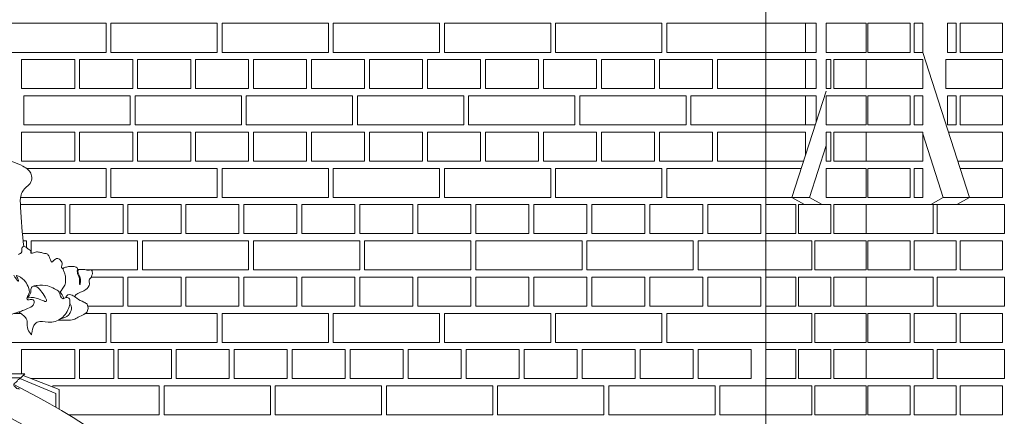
# Model space of a CAD drawing. Header units: millimetres. Extents: x -37887 to 94344, y -69777 to 116976.
# Tile 178 of 205: x 18242 to 20279, y 112657 to 113478. Entities that reach past the tile are written whole.
import ezdxf

# ---------------------------------------------------------------- set-up
doc = ezdxf.new("R2010")
doc.units = ezdxf.units.MM
doc.layers.add('02_odbudowa', color=7, linetype='Continuous', lineweight=30)
doc.layers.add('inwentarka dominiki', color=1, linetype='Continuous', lineweight=13)

# ---------------------------------------------------------------- blocks, each defined once
blk = doc.blocks.new('A$C548F19F9')
at = {"layer": 'inwentarka dominiki'}
for p, q in [((20858.1, 6616.6), (20858.1, 1606.6)), ((19493.1, 6316.6), (19273.1, 6316.6)), ((19493.1, 6256.6), (19493.1, 6316.6)), ((19503.1, 6316.6), (19503.1, 6256.6)), ((19723.1, 6316.6), (19503.1, 6316.6)), ((19723.1, 6256.6), (19723.1, 6316.6)), ((19733.1, 6316.6), (19733.1, 6256.6)), ((19953.1, 6316.6), (19733.1, 6316.6)), ((19953.1, 6256.6), (19953.1, 6316.6)), ((19963.1, 6316.6), (19963.1, 6256.6)), ((20183.1, 6316.6), (19963.1, 6316.6)), ((20183.1, 6256.6), (20183.1, 6316.6)), ((20193.1, 6316.6), (20193.1, 6256.6)), ((20413.1, 6316.6), (20193.1, 6316.6)), ((20413.1, 6256.6), (20413.1, 6316.6)), ((20423.1, 6316.6), (20423.1, 6256.6)), ((20643.1, 6316.6), (20423.1, 6316.6)), ((20643.1, 6256.6), (20643.1, 6316.6)), ((20653.1, 6316.6), (20653.1, 6256.6)), ((20858.1, 6316.6), (20653.1, 6316.6)), ((20940.4, 6316.6), (20858.1, 6316.6)), ((20858.1, 6316.6), (20858.1, 6256.6)), ((20858.1, 6256.6), (20858.1, 6316.6)), ((20940.4, 6256.6), (20940.4, 6316.6)), ((20940.4, 6316.6), (20962.3, 6316.6)), ((20940.4, 6256.6), (20940.4, 6316.6)), ((20962.3, 6316.6), (20962.3, 6256.6)), ((21065.6, 6316.6), (20983.2, 6316.6)), ((20983.2, 6316.6), (20983.2, 6256.6)), ((21065.6, 6256.6), (21065.6, 6316.6)), ((21069.6, 6256.6), (21069.6, 6316.6)), ((21069.6, 6316.6), (21157, 6316.6)), ((21157, 6316.6), (21157, 6256.6)), ((21165, 6256.6), (21165, 6316.6)), ((21165, 6316.6), (21182.8, 6316.6)), ((21182.8, 6316.6), (21182.8, 6256.6)), ((21252.4, 6316.6), (21234.5, 6316.6)), ((21234.5, 6316.6), (21234.5, 6256.6)), ((21252.4, 6256.6), (21252.4, 6316.6)), ((21347.8, 6316.6), (21260.3, 6316.6)), ((21260.3, 6316.6), (21260.3, 6256.6)), ((21347.8, 6256.6), (21347.8, 6316.6)), ((19273.1, 6256.6), (19493.1, 6256.6)), ((19503.1, 6256.6), (19723.1, 6256.6)), ((19733.1, 6256.6), (19953.1, 6256.6)), ((19963.1, 6256.6), (20183.1, 6256.6)), ((20193.1, 6256.6), (20413.1, 6256.6)), ((20423.1, 6256.6), (20643.1, 6256.6)), ((20653.1, 6256.6), (20858.1, 6256.6)), ((20858.1, 6256.6), (20940.4, 6256.6)), ((20962.3, 6256.6), (20940.4, 6256.6)), ((20983.2, 6256.6), (21065.6, 6256.6)), ((21157, 6256.6), (21069.6, 6256.6)), ((21182.8, 6256.6), (21165, 6256.6)), ((21182.8, 6256.6), (21279.6, 5956.6)), ((21234.5, 6256.6), (21252.4, 6256.6)), ((21260.3, 6256.6), (21347.8, 6256.6)), ((19318.1, 6241.6), (19318.1, 6181.6)), ((19428.1, 6241.6), (19318.1, 6241.6)), ((19428.1, 6181.6), (19428.1, 6241.6)), ((19438.1, 6241.6), (19438.1, 6181.6)), ((19548.1, 6241.6), (19438.1, 6241.6)), ((19548.1, 6181.6), (19548.1, 6241.6)), ((19558.1, 6241.6), (19558.1, 6181.6)), ((19668.1, 6241.6), (19558.1, 6241.6)), ((19668.1, 6181.6), (19668.1, 6241.6)), ((19678.1, 6241.6), (19678.1, 6181.6)), ((19788.1, 6241.6), (19678.1, 6241.6)), ((19788.1, 6181.6), (19788.1, 6241.6)), ((19798.1, 6241.6), (19798.1, 6181.6)), ((19908.1, 6241.6), (19798.1, 6241.6)), ((19908.1, 6181.6), (19908.1, 6241.6)), ((19918.1, 6241.6), (19918.1, 6181.6)), ((20028.1, 6241.6), (19918.1, 6241.6)), ((20028.1, 6181.6), (20028.1, 6241.6)), ((20038.1, 6241.6), (20038.1, 6181.6)), ((20148.1, 6241.6), (20038.1, 6241.6)), ((20148.1, 6181.6), (20148.1, 6241.6)), ((20158.1, 6241.6), (20158.1, 6181.6)), ((20268.1, 6241.6), (20158.1, 6241.6)), ((20268.1, 6181.6), (20268.1, 6241.6)), ((20278.1, 6241.6), (20278.1, 6181.6)), ((20388.1, 6241.6), (20278.1, 6241.6)), ((20388.1, 6181.6), (20388.1, 6241.6)), ((20398.1, 6241.6), (20398.1, 6181.6)), ((20508.1, 6241.6), (20398.1, 6241.6)), ((20508.1, 6181.6), (20508.1, 6241.6)), ((20518.1, 6241.6), (20518.1, 6181.6)), ((20628.1, 6241.6), (20518.1, 6241.6)), ((20628.1, 6181.6), (20628.1, 6241.6)), ((20638.1, 6241.6), (20638.1, 6181.6)), ((20748.1, 6241.6), (20638.1, 6241.6)), ((20748.1, 6181.6), (20748.1, 6241.6)), ((20758.1, 6241.6), (20758.1, 6181.6)), ((20858.1, 6241.6), (20758.1, 6241.6)), ((20940.4, 6241.6), (20858.1, 6241.6)), ((20858.1, 6241.6), (20858.1, 6181.6)), ((20858.1, 6181.6), (20858.1, 6241.6)), ((20940.4, 6181.6), (20940.4, 6241.6)), ((20940.4, 6241.6), (20962.3, 6241.6)), ((20940.4, 6181.6), (20940.4, 6241.6)), ((20962.3, 6241.6), (20962.3, 6181.6)), ((20992.8, 6241.6), (20983.2, 6241.6)), ((20983.2, 6241.6), (20983.2, 6181.6)), ((20992.8, 6181.6), (20992.8, 6241.6)), ((21065.6, 6241.6), (20998.8, 6241.6)), ((20998.8, 6241.6), (20998.8, 6181.6)), ((21065.6, 6181.6), (21065.6, 6241.6)), ((21065.6, 6181.6), (21065.6, 6241.6)), ((21065.6, 6241.6), (21182.8, 6241.6)), ((21182.8, 6241.6), (21182.8, 6181.6)), ((21230.5, 6181.6), (21230.5, 6241.6)), ((21230.5, 6241.6), (21347.8, 6241.6)), ((21347.8, 6241.6), (21347.8, 6181.6)), ((19318.1, 6181.6), (19428.1, 6181.6)), ((19438.1, 6181.6), (19548.1, 6181.6)), ((19558.1, 6181.6), (19668.1, 6181.6)), ((19678.1, 6181.6), (19788.1, 6181.6)), ((19798.1, 6181.6), (19908.1, 6181.6)), ((19918.1, 6181.6), (20028.1, 6181.6)), ((20038.1, 6181.6), (20148.1, 6181.6)), ((20158.1, 6181.6), (20268.1, 6181.6)), ((20278.1, 6181.6), (20388.1, 6181.6)), ((20398.1, 6181.6), (20508.1, 6181.6)), ((20518.1, 6181.6), (20628.1, 6181.6)), ((20638.1, 6181.6), (20748.1, 6181.6)), ((20758.1, 6181.6), (20858.1, 6181.6)), ((20858.1, 6181.6), (20940.4, 6181.6)), ((20983.2, 6176.1), (20912.4, 5956.6)), ((20962.3, 6181.6), (20940.4, 6181.6)), ((20983.2, 6181.6), (20992.8, 6181.6)), ((20998.8, 6181.6), (21065.6, 6181.6)), ((21182.8, 6181.6), (21065.6, 6181.6)), ((21347.8, 6181.6), (21230.5, 6181.6)), ((19323.1, 6106.6), (19323.1, 6166.6)), ((19323.1, 6166.6), (19543.1, 6166.6)), ((19543.1, 6166.6), (19543.1, 6106.6)), ((19553.1, 6106.6), (19553.1, 6166.6)), ((19553.1, 6166.6), (19773.1, 6166.6)), ((19773.1, 6166.6), (19773.1, 6106.6)), ((19783.1, 6106.6), (19783.1, 6166.6)), ((19783.1, 6166.6), (20003.1, 6166.6)), ((20003.1, 6166.6), (20003.1, 6106.6)), ((20013.1, 6106.6), (20013.1, 6166.6)), ((20013.1, 6166.6), (20233.1, 6166.6)), ((20233.1, 6166.6), (20233.1, 6106.6)), ((20243.1, 6106.6), (20243.1, 6166.6)), ((20243.1, 6166.6), (20463.1, 6166.6)), ((20463.1, 6166.6), (20463.1, 6106.6)), ((20473.1, 6106.6), (20473.1, 6166.6)), ((20473.1, 6166.6), (20693.1, 6166.6)), ((20693.1, 6166.6), (20693.1, 6106.6)), ((20703.1, 6106.6), (20703.1, 6166.6)), ((20703.1, 6166.6), (20858.1, 6166.6)), ((20940.4, 6166.6), (20858.1, 6166.6)), ((20858.1, 6166.6), (20858.1, 6106.6)), ((20858.1, 6166.6), (20858.1, 6106.6)), ((20940.4, 6106.6), (20940.4, 6166.6)), ((20940.4, 6166.6), (20962.3, 6166.6)), ((20940.4, 6106.6), (20940.4, 6166.6)), ((20962.3, 6166.6), (20962.3, 6111.3)), ((21065.6, 6166.6), (20983.2, 6166.6)), ((20983.2, 6166.6), (20983.2, 6106.6)), ((21065.6, 6106.6), (21065.6, 6166.6)), ((21069.6, 6106.6), (21069.6, 6166.6)), ((21069.6, 6166.6), (21157, 6166.6)), ((21157, 6166.6), (21157, 6106.6)), ((21165, 6106.6), (21165, 6166.6)), ((21165, 6166.6), (21182.8, 6166.6)), ((21182.8, 6166.6), (21182.8, 6106.6)), ((21252.4, 6166.6), (21234.5, 6166.6)), ((21234.5, 6166.6), (21234.5, 6106.6)), ((21252.4, 6106.6), (21252.4, 6166.6)), ((21347.8, 6166.6), (21260.3, 6166.6)), ((21260.3, 6166.6), (21260.3, 6106.6)), ((21347.8, 6106.6), (21347.8, 6166.6)), ((19543.1, 6106.6), (19323.1, 6106.6)), ((19773.1, 6106.6), (19553.1, 6106.6)), ((20003.1, 6106.6), (19783.1, 6106.6)), ((20233.1, 6106.6), (20013.1, 6106.6)), ((20463.1, 6106.6), (20243.1, 6106.6)), ((20693.1, 6106.6), (20473.1, 6106.6)), ((20858.1, 6106.6), (20703.1, 6106.6)), ((20858.1, 6106.6), (20940.4, 6106.6)), ((20960.8, 6106.6), (20940.4, 6106.6)), ((20983.2, 6106.6), (21065.6, 6106.6)), ((21157, 6106.6), (21069.6, 6106.6)), ((21182.8, 6106.6), (21165, 6106.6)), ((21234.5, 6106.6), (21252.4, 6106.6)), ((21260.3, 6106.6), (21347.8, 6106.6)), ((19318.1, 6091.6), (19318.1, 6031.6)), ((19428.1, 6091.6), (19318.1, 6091.6)), ((19428.1, 6031.6), (19428.1, 6091.6)), ((19438.1, 6091.6), (19438.1, 6031.6)), ((19548.1, 6091.6), (19438.1, 6091.6)), ((19548.1, 6031.6), (19548.1, 6091.6)), ((19558.1, 6091.6), (19558.1, 6031.6)), ((19668.1, 6091.6), (19558.1, 6091.6)), ((19668.1, 6031.6), (19668.1, 6091.6)), ((19678.1, 6091.6), (19678.1, 6031.6)), ((19788.1, 6091.6), (19678.1, 6091.6)), ((19788.1, 6031.6), (19788.1, 6091.6)), ((19798.1, 6091.6), (19798.1, 6031.6)), ((19908.1, 6091.6), (19798.1, 6091.6)), ((19908.1, 6031.6), (19908.1, 6091.6)), ((19918.1, 6091.6), (19918.1, 6031.6)), ((20028.1, 6091.6), (19918.1, 6091.6)), ((20028.1, 6031.6), (20028.1, 6091.6)), ((20038.1, 6091.6), (20038.1, 6031.6)), ((20148.1, 6091.6), (20038.1, 6091.6)), ((20148.1, 6031.6), (20148.1, 6091.6)), ((20158.1, 6091.6), (20158.1, 6031.6)), ((20268.1, 6091.6), (20158.1, 6091.6)), ((20268.1, 6031.6), (20268.1, 6091.6)), ((20278.1, 6091.6), (20278.1, 6031.6)), ((20388.1, 6091.6), (20278.1, 6091.6)), ((20388.1, 6031.6), (20388.1, 6091.6)), ((20398.1, 6091.6), (20398.1, 6031.6)), ((20508.1, 6091.6), (20398.1, 6091.6)), ((20508.1, 6031.6), (20508.1, 6091.6)), ((20518.1, 6091.6), (20518.1, 6031.6)), ((20628.1, 6091.6), (20518.1, 6091.6)), ((20628.1, 6031.6), (20628.1, 6091.6)), ((20638.1, 6091.6), (20638.1, 6031.6)), ((20748.1, 6091.6), (20638.1, 6091.6)), ((20748.1, 6031.6), (20748.1, 6091.6)), ((20758.1, 6091.6), (20758.1, 6031.6)), ((20858.1, 6091.6), (20758.1, 6091.6)), ((20940.4, 6091.6), (20858.1, 6091.6)), ((20858.1, 6091.6), (20858.1, 6031.6)), ((20858.1, 6031.6), (20858.1, 6091.6)), ((20940.4, 6043.5), (20940.4, 6091.6)), ((20992.8, 6091.6), (20983.2, 6091.6)), ((20983.2, 6091.6), (20983.2, 6031.6)), ((20992.8, 6031.6), (20992.8, 6091.6)), ((21065.6, 6091.6), (20998.8, 6091.6)), ((20998.8, 6091.6), (20998.8, 6031.6)), ((21065.6, 6031.6), (21065.6, 6091.6)), ((21065.6, 6031.6), (21065.6, 6091.6)), ((21065.6, 6091.6), (21182.8, 6091.6)), ((21182.8, 6091.6), (21182.8, 6031.6)), ((21182.8, 6087.9), (21225.2, 5956.6)), ((21236, 6091.6), (21347.8, 6091.6)), ((21347.8, 6091.6), (21347.8, 6031.6)), ((20983.2, 6063.7), (20948.7, 5956.6)), ((19318.1, 6031.6), (19428.1, 6031.6)), ((19438.1, 6031.6), (19548.1, 6031.6)), ((19558.1, 6031.6), (19668.1, 6031.6)), ((19678.1, 6031.6), (19788.1, 6031.6)), ((19798.1, 6031.6), (19908.1, 6031.6)), ((19918.1, 6031.6), (20028.1, 6031.6)), ((20038.1, 6031.6), (20148.1, 6031.6)), ((20158.1, 6031.6), (20268.1, 6031.6)), ((20278.1, 6031.6), (20388.1, 6031.6)), ((20398.1, 6031.6), (20508.1, 6031.6)), ((20518.1, 6031.6), (20628.1, 6031.6)), ((20638.1, 6031.6), (20748.1, 6031.6)), ((20758.1, 6031.6), (20858.1, 6031.6)), ((20858.1, 6031.6), (20936.6, 6031.6)), ((20983.2, 6031.6), (20992.8, 6031.6)), ((20998.8, 6031.6), (21065.6, 6031.6)), ((21182.8, 6031.6), (21065.6, 6031.6)), ((21347.8, 6031.6), (21255.4, 6031.6)), ((19328.3, 6016.6), (19493.1, 6016.6)), ((19493.1, 6016.6), (19493.1, 5956.6)), ((19503.1, 6016.6), (19503.1, 5956.6)), ((19723.1, 6016.6), (19503.1, 6016.6)), ((19723.1, 5956.6), (19723.1, 6016.6)), ((19733.1, 6016.6), (19733.1, 5956.6)), ((19953.1, 6016.6), (19733.1, 6016.6)), ((19953.1, 5956.6), (19953.1, 6016.6)), ((19963.1, 6016.6), (19963.1, 5956.6)), ((20183.1, 6016.6), (19963.1, 6016.6)), ((20183.1, 5956.6), (20183.1, 6016.6)), ((20193.1, 6016.6), (20193.1, 5956.6)), ((20413.1, 6016.6), (20193.1, 6016.6)), ((20413.1, 5956.6), (20413.1, 6016.6)), ((20423.1, 6016.6), (20423.1, 5956.6)), ((20643.1, 6016.6), (20423.1, 6016.6)), ((20643.1, 5956.6), (20643.1, 6016.6)), ((20653.1, 6016.6), (20653.1, 5956.6)), ((20858.1, 6016.6), (20653.1, 6016.6)), ((20931.8, 6016.6), (20858.1, 6016.6)), ((20858.1, 6016.6), (20858.1, 5956.6)), ((20858.1, 5956.6), (20858.1, 6016.6)), ((21065.6, 6016.6), (20983.2, 6016.6)), ((20983.2, 6016.6), (20983.2, 5956.6)), ((21065.6, 5956.6), (21065.6, 6016.6)), ((21069.6, 5956.6), (21069.6, 6016.6)), ((21069.6, 6016.6), (21157, 6016.6)), ((21157, 6016.6), (21157, 5956.6)), ((21165, 5956.6), (21165, 6016.6)), ((21165, 6016.6), (21182.8, 6016.6)), ((21182.8, 6016.6), (21182.8, 5956.6)), ((21260.3, 6016.3), (21260.3, 6016.6)), ((21260.3, 6016.6), (21347.8, 6016.6)), ((21347.8, 6016.6), (21347.8, 5956.6)), ((19493.1, 5956.6), (19316, 5956.6)), ((19503.1, 5956.6), (19723.1, 5956.6)), ((19733.1, 5956.6), (19953.1, 5956.6)), ((19963.1, 5956.6), (20183.1, 5956.6)), ((20193.1, 5956.6), (20413.1, 5956.6)), ((20423.1, 5956.6), (20643.1, 5956.6)), ((20653.1, 5956.6), (20858.1, 5956.6)), ((20858.1, 5956.6), (20940.4, 5956.6)), ((20912.4, 5956.6), (20948.7, 5956.6)), ((20912.4, 5956.6), (20938.2, 5941.6)), ((20948.7, 5956.6), (20974.5, 5941.6)), ((20983.2, 5956.6), (21065.6, 5956.6)), ((21157, 5956.6), (21069.6, 5956.6)), ((21182.8, 5956.6), (21165, 5956.6)), ((21225.2, 5956.6), (21199.4, 5941.6)), ((21279.6, 5956.6), (21225.2, 5956.6)), ((21279.6, 5956.6), (21253.8, 5941.6)), ((21347.8, 5956.6), (21260.3, 5956.6)), ((19315.8, 5941.6), (19408.1, 5941.6)), ((19408.1, 5941.6), (19408.1, 5881.6)), ((19418.1, 5941.6), (19418.1, 5881.6)), ((19528.1, 5941.6), (19418.1, 5941.6)), ((19528.1, 5881.6), (19528.1, 5941.6)), ((19538.1, 5941.6), (19538.1, 5881.6)), ((19648.1, 5941.6), (19538.1, 5941.6)), ((19648.1, 5881.6), (19648.1, 5941.6)), ((19658.1, 5941.6), (19658.1, 5881.6)), ((19768.1, 5941.6), (19658.1, 5941.6)), ((19768.1, 5881.6), (19768.1, 5941.6)), ((19778.1, 5941.6), (19778.1, 5881.6)), ((19888.1, 5941.6), (19778.1, 5941.6)), ((19888.1, 5881.6), (19888.1, 5941.6)), ((19898.1, 5941.6), (19898.1, 5881.6)), ((20008.1, 5941.6), (19898.1, 5941.6)), ((20008.1, 5881.6), (20008.1, 5941.6)), ((20018.1, 5941.6), (20018.1, 5881.6)), ((20128.1, 5941.6), (20018.1, 5941.6)), ((20128.1, 5881.6), (20128.1, 5941.6)), ((20138.1, 5941.6), (20138.1, 5881.6)), ((20248.1, 5941.6), (20138.1, 5941.6)), ((20248.1, 5881.6), (20248.1, 5941.6)), ((20258.1, 5941.6), (20258.1, 5881.6)), ((20368.1, 5941.6), (20258.1, 5941.6)), ((20368.1, 5881.6), (20368.1, 5941.6)), ((20378.1, 5941.6), (20378.1, 5881.6)), ((20488.1, 5941.6), (20378.1, 5941.6)), ((20488.1, 5881.6), (20488.1, 5941.6)), ((20498.1, 5941.6), (20498.1, 5881.6)), ((20608.1, 5941.6), (20498.1, 5941.6)), ((20608.1, 5881.6), (20608.1, 5941.6)), ((20618.1, 5941.6), (20618.1, 5881.6)), ((20728.1, 5941.6), (20618.1, 5941.6)), ((20728.1, 5881.6), (20728.1, 5941.6)), ((20738.1, 5941.6), (20738.1, 5881.6)), ((20848.1, 5941.6), (20738.1, 5941.6)), ((20848.1, 5881.6), (20848.1, 5941.6)), ((20920, 5941.6), (20858.1, 5941.6)), ((20858.1, 5941.6), (20858.1, 5881.6)), ((20920, 5881.6), (20920, 5941.6)), ((20992.8, 5941.6), (20926, 5941.6)), ((20926, 5941.6), (20926, 5881.6)), ((20992.8, 5881.6), (20992.8, 5941.6)), ((21065.6, 5941.6), (20998.8, 5941.6)), ((20998.8, 5941.6), (20998.8, 5881.6)), ((21065.6, 5881.6), (21065.6, 5941.6)), ((21065.6, 5941.6), (21204.7, 5941.6)), ((21065.6, 5881.6), (21065.6, 5941.6)), ((21253.8, 5941.6), (21199.4, 5941.6)), ((21204.7, 5941.6), (21204.7, 5881.6)), ((21212.6, 5881.6), (21212.6, 5941.6)), ((21212.6, 5941.6), (21351.8, 5941.6)), ((21351.8, 5941.6), (21351.8, 5881.6)), ((19408.1, 5881.6), (19319.9, 5881.6)), ((19418.1, 5881.6), (19528.1, 5881.6)), ((19538.1, 5881.6), (19648.1, 5881.6)), ((19658.1, 5881.6), (19768.1, 5881.6)), ((19778.1, 5881.6), (19888.1, 5881.6)), ((19898.1, 5881.6), (20008.1, 5881.6)), ((20018.1, 5881.6), (20128.1, 5881.6)), ((20138.1, 5881.6), (20248.1, 5881.6)), ((20258.1, 5881.6), (20368.1, 5881.6)), ((20378.1, 5881.6), (20488.1, 5881.6)), ((20498.1, 5881.6), (20608.1, 5881.6)), ((20618.1, 5881.6), (20728.1, 5881.6)), ((20738.1, 5881.6), (20848.1, 5881.6)), ((20858.1, 5881.6), (20920, 5881.6)), ((20926, 5881.6), (20992.8, 5881.6)), ((20998.8, 5881.6), (21065.6, 5881.6)), ((21204.7, 5881.6), (21065.6, 5881.6)), ((21351.8, 5881.6), (21212.6, 5881.6)), ((19321.3, 5866.6), (19328.1, 5866.6)), ((19328.1, 5866.6), (19328.1, 5853.2)), ((19338.1, 5841), (19338.1, 5866.6)), ((19338.1, 5866.6), (19558.1, 5866.6)), ((19558.1, 5866.6), (19558.1, 5806.6)), ((19568.1, 5866.6), (19568.1, 5806.6)), ((19788.1, 5866.6), (19568.1, 5866.6)), ((19788.1, 5806.6), (19788.1, 5866.6)), ((19798.1, 5866.6), (19798.1, 5806.6)), ((20018.1, 5866.6), (19798.1, 5866.6)), ((20018.1, 5806.6), (20018.1, 5866.6)), ((20028.1, 5866.6), (20028.1, 5806.6)), ((20248.1, 5866.6), (20028.1, 5866.6)), ((20248.1, 5806.6), (20248.1, 5866.6)), ((20258.1, 5866.6), (20258.1, 5806.6)), ((20478.1, 5866.6), (20258.1, 5866.6)), ((20478.1, 5806.6), (20478.1, 5866.6)), ((20488.1, 5866.6), (20488.1, 5806.6)), ((20708.1, 5866.6), (20488.1, 5866.6)), ((20708.1, 5806.6), (20708.1, 5866.6)), ((20718.1, 5866.6), (20718.1, 5806.6)), ((20858.1, 5866.6), (20718.1, 5866.6)), ((20953.3, 5866.6), (20858.1, 5866.6)), ((20858.1, 5866.6), (20858.1, 5806.6)), ((20858.1, 5806.6), (20858.1, 5866.6)), ((20953.3, 5806.6), (20953.3, 5866.6)), ((21065.6, 5866.6), (20959.4, 5866.6)), ((20959.4, 5866.6), (20959.4, 5806.6)), ((21065.6, 5806.6), (21065.6, 5866.6)), ((21069.6, 5806.6), (21069.6, 5866.6)), ((21069.6, 5866.6), (21157, 5866.6)), ((21157, 5866.6), (21157, 5806.6)), ((21165, 5806.6), (21165, 5866.6)), ((21165, 5866.6), (21252.4, 5866.6)), ((21252.4, 5866.6), (21252.4, 5806.6)), ((21260.3, 5806.6), (21260.3, 5866.6)), ((21260.3, 5866.6), (21347.8, 5866.6)), ((21347.8, 5866.6), (21347.8, 5806.6)), ((19436, 5806.6), (19433.8, 5806.6)), ((19558.1, 5806.6), (19451.6, 5806.6)), ((19462.6, 5791.6), (19528.1, 5791.6)), ((19528.1, 5791.6), (19528.1, 5731.6)), ((19538.1, 5791.6), (19538.1, 5731.6)), ((19648.1, 5791.6), (19538.1, 5791.6)), ((19568.1, 5806.6), (19788.1, 5806.6)), ((19648.1, 5731.6), (19648.1, 5791.6)), ((19658.1, 5791.6), (19658.1, 5731.6)), ((19768.1, 5791.6), (19658.1, 5791.6)), ((19768.1, 5731.6), (19768.1, 5791.6)), ((19778.1, 5791.6), (19778.1, 5731.6)), ((19888.1, 5791.6), (19778.1, 5791.6)), ((19798.1, 5806.6), (20018.1, 5806.6)), ((19888.1, 5731.6), (19888.1, 5791.6)), ((19898.1, 5791.6), (19898.1, 5731.6)), ((20008.1, 5791.6), (19898.1, 5791.6)), ((20008.1, 5731.6), (20008.1, 5791.6)), ((20018.1, 5791.6), (20018.1, 5731.6)), ((20128.1, 5791.6), (20018.1, 5791.6)), ((20028.1, 5806.6), (20248.1, 5806.6)), ((20128.1, 5731.6), (20128.1, 5791.6)), ((20138.1, 5791.6), (20138.1, 5731.6)), ((20248.1, 5791.6), (20138.1, 5791.6)), ((20248.1, 5731.6), (20248.1, 5791.6)), ((20258.1, 5806.6), (20478.1, 5806.6)), ((20258.1, 5791.6), (20258.1, 5731.6)), ((20368.1, 5791.6), (20258.1, 5791.6)), ((20368.1, 5731.6), (20368.1, 5791.6)), ((20378.1, 5791.6), (20378.1, 5731.6)), ((20488.1, 5791.6), (20378.1, 5791.6)), ((20488.1, 5806.6), (20708.1, 5806.6)), ((20488.1, 5731.6), (20488.1, 5791.6)), ((20498.1, 5791.6), (20498.1, 5731.6)), ((20608.1, 5791.6), (20498.1, 5791.6)), ((20608.1, 5731.6), (20608.1, 5791.6)), ((20618.1, 5791.6), (20618.1, 5731.6)), ((20728.1, 5791.6), (20618.1, 5791.6)), ((20718.1, 5806.6), (20858.1, 5806.6)), ((20728.1, 5731.6), (20728.1, 5791.6)), ((20738.1, 5791.6), (20738.1, 5731.6)), ((20848.1, 5791.6), (20738.1, 5791.6)), ((20848.1, 5731.6), (20848.1, 5791.6)), ((20858.1, 5806.6), (20953.3, 5806.6)), ((20920, 5791.6), (20858.1, 5791.6)), ((20858.1, 5791.6), (20858.1, 5731.6)), ((20920, 5731.6), (20920, 5791.6)), ((20992.8, 5791.6), (20926, 5791.6)), ((20926, 5791.6), (20926, 5731.6)), ((20959.4, 5806.6), (21065.6, 5806.6)), ((20992.8, 5731.6), (20992.8, 5791.6)), ((21065.6, 5791.6), (20998.8, 5791.6)), ((20998.8, 5791.6), (20998.8, 5731.6)), ((21065.6, 5731.6), (21065.6, 5791.6)), ((21065.6, 5791.6), (21204.7, 5791.6)), ((21065.6, 5731.6), (21065.6, 5791.6)), ((21157, 5806.6), (21069.6, 5806.6)), ((21252.4, 5806.6), (21165, 5806.6)), ((21204.7, 5791.6), (21204.7, 5731.6)), ((21212.6, 5731.6), (21212.6, 5791.6)), ((21212.6, 5791.6), (21351.8, 5791.6)), ((21347.8, 5806.6), (21260.3, 5806.6)), ((21351.8, 5791.6), (21351.8, 5731.6)), ((19528.1, 5731.6), (19455.4, 5731.6)), ((19538.1, 5731.6), (19648.1, 5731.6)), ((19658.1, 5731.6), (19768.1, 5731.6)), ((19778.1, 5731.6), (19888.1, 5731.6)), ((19898.1, 5731.6), (20008.1, 5731.6)), ((20018.1, 5731.6), (20128.1, 5731.6)), ((20138.1, 5731.6), (20248.1, 5731.6)), ((20258.1, 5731.6), (20368.1, 5731.6)), ((20378.1, 5731.6), (20488.1, 5731.6)), ((20498.1, 5731.6), (20608.1, 5731.6)), ((20618.1, 5731.6), (20728.1, 5731.6)), ((20738.1, 5731.6), (20848.1, 5731.6)), ((20858.1, 5731.6), (20920, 5731.6)), ((20926, 5731.6), (20992.8, 5731.6)), ((20998.8, 5731.6), (21065.6, 5731.6)), ((21204.7, 5731.6), (21065.6, 5731.6)), ((21351.8, 5731.6), (21212.6, 5731.6)), ((19302.6, 5716.6), (19316.5, 5716.6)), ((19493.1, 5716.6), (19450.3, 5716.6)), ((19493.1, 5656.6), (19493.1, 5716.6)), ((19503.1, 5716.6), (19503.1, 5656.6)), ((19723.1, 5716.6), (19503.1, 5716.6)), ((19723.1, 5656.6), (19723.1, 5716.6)), ((19733.1, 5716.6), (19733.1, 5656.6)), ((19953.1, 5716.6), (19733.1, 5716.6)), ((19953.1, 5656.6), (19953.1, 5716.6)), ((19963.1, 5716.6), (19963.1, 5656.6)), ((20183.1, 5716.6), (19963.1, 5716.6)), ((20183.1, 5656.6), (20183.1, 5716.6)), ((20193.1, 5716.6), (20193.1, 5656.6)), ((20413.1, 5716.6), (20193.1, 5716.6)), ((20413.1, 5656.6), (20413.1, 5716.6)), ((20423.1, 5716.6), (20423.1, 5656.6)), ((20643.1, 5716.6), (20423.1, 5716.6)), ((20643.1, 5656.6), (20643.1, 5716.6)), ((20653.1, 5716.6), (20653.1, 5656.6)), ((20858.1, 5716.6), (20653.1, 5716.6)), ((20953.3, 5716.6), (20858.1, 5716.6)), ((20858.1, 5716.6), (20858.1, 5656.6)), ((20858.1, 5656.6), (20858.1, 5716.6)), ((20953.3, 5656.6), (20953.3, 5716.6)), ((21065.6, 5716.6), (20959.4, 5716.6)), ((20959.4, 5716.6), (20959.4, 5656.6)), ((21065.6, 5656.6), (21065.6, 5716.6)), ((21069.6, 5656.6), (21069.6, 5716.6)), ((21069.6, 5716.6), (21157, 5716.6)), ((21157, 5716.6), (21157, 5656.6)), ((21165, 5656.6), (21165, 5716.6)), ((21165, 5716.6), (21252.4, 5716.6)), ((21252.4, 5716.6), (21252.4, 5656.6)), ((21260.3, 5656.6), (21260.3, 5716.6)), ((21260.3, 5716.6), (21347.8, 5716.6)), ((21347.8, 5716.6), (21347.8, 5656.6)), ((19281.5, 5656.6), (19493.1, 5656.6)), ((19503.1, 5656.6), (19723.1, 5656.6)), ((19733.1, 5656.6), (19953.1, 5656.6)), ((19963.1, 5656.6), (20183.1, 5656.6)), ((20193.1, 5656.6), (20413.1, 5656.6)), ((20423.1, 5656.6), (20643.1, 5656.6)), ((20653.1, 5656.6), (20858.1, 5656.6)), ((20858.1, 5656.6), (20953.3, 5656.6)), ((20959.4, 5656.6), (21065.6, 5656.6)), ((21157, 5656.6), (21069.6, 5656.6)), ((21252.4, 5656.6), (21165, 5656.6)), ((21347.8, 5656.6), (21260.3, 5656.6)), ((19318.1, 5591.6), (19318.1, 5641.6)), ((19318.1, 5641.6), (19428.1, 5641.6)), ((19428.1, 5641.6), (19428.1, 5581.6)), ((19438.1, 5581.6), (19438.1, 5641.6)), ((19438.1, 5641.6), (19509, 5641.6)), ((19509, 5641.6), (19509, 5581.6)), ((19518.1, 5641.6), (19518.1, 5581.6)), ((19628.1, 5641.6), (19518.1, 5641.6)), ((19628.1, 5581.6), (19628.1, 5641.6)), ((19638.1, 5641.6), (19638.1, 5581.6)), ((19748.1, 5641.6), (19638.1, 5641.6)), ((19748.1, 5581.6), (19748.1, 5641.6)), ((19758.1, 5641.6), (19758.1, 5581.6)), ((19868.1, 5641.6), (19758.1, 5641.6)), ((19868.1, 5581.6), (19868.1, 5641.6)), ((19878.1, 5641.6), (19878.1, 5581.6)), ((19988.1, 5641.6), (19878.1, 5641.6)), ((19988.1, 5581.6), (19988.1, 5641.6)), ((19998.1, 5641.6), (19998.1, 5581.6)), ((20108.1, 5641.6), (19998.1, 5641.6)), ((20108.1, 5581.6), (20108.1, 5641.6)), ((20118.1, 5641.6), (20118.1, 5581.6)), ((20228.1, 5641.6), (20118.1, 5641.6)), ((20228.1, 5581.6), (20228.1, 5641.6)), ((20238.1, 5641.6), (20238.1, 5581.6)), ((20348.1, 5641.6), (20238.1, 5641.6)), ((20348.1, 5581.6), (20348.1, 5641.6)), ((20358.1, 5641.6), (20358.1, 5581.6)), ((20468.1, 5641.6), (20358.1, 5641.6)), ((20468.1, 5581.6), (20468.1, 5641.6)), ((20478.1, 5641.6), (20478.1, 5581.6)), ((20588.1, 5641.6), (20478.1, 5641.6)), ((20588.1, 5581.6), (20588.1, 5641.6)), ((20598.1, 5641.6), (20598.1, 5581.6)), ((20708.1, 5641.6), (20598.1, 5641.6)), ((20708.1, 5581.6), (20708.1, 5641.6)), ((20718.1, 5641.6), (20718.1, 5581.6)), ((20828.1, 5641.6), (20718.1, 5641.6)), ((20828.1, 5581.6), (20828.1, 5641.6)), ((20920, 5641.6), (20858.1, 5641.6)), ((20858.1, 5641.6), (20858.1, 5581.6)), ((20920, 5581.6), (20920, 5641.6)), ((20992.8, 5641.6), (20926, 5641.6)), ((20926, 5641.6), (20926, 5581.6)), ((20992.8, 5581.6), (20992.8, 5641.6)), ((21065.6, 5641.6), (20998.8, 5641.6)), ((20998.8, 5641.6), (20998.8, 5581.6)), ((21065.6, 5581.6), (21065.6, 5641.6)), ((21065.6, 5641.6), (21204.7, 5641.6)), ((21065.6, 5581.6), (21065.6, 5641.6)), ((21204.7, 5641.6), (21204.7, 5581.6)), ((21212.6, 5581.6), (21212.6, 5641.6)), ((21212.6, 5641.6), (21351.8, 5641.6)), ((21351.8, 5641.6), (21351.8, 5581.6)), ((19321.3, 5588), (19396.1, 5558.9)), ((19388.9, 5550.8), (19314.4, 5581.8)), ((19428.1, 5581.6), (19337.7, 5581.6)), ((19603.1, 5566.6), (19383.1, 5566.6)), ((19383.1, 5566.6), (19383.1, 5563.9)), ((19509, 5581.6), (19438.1, 5581.6)), ((19518.1, 5581.6), (19628.1, 5581.6)), ((19603.1, 5506.6), (19603.1, 5566.6)), ((19613.1, 5566.6), (19613.1, 5506.6)), ((19833.1, 5566.6), (19613.1, 5566.6)), ((19638.1, 5581.6), (19748.1, 5581.6)), ((19758.1, 5581.6), (19868.1, 5581.6)), ((19833.1, 5506.6), (19833.1, 5566.6)), ((19843.1, 5566.6), (19843.1, 5506.6)), ((20063.1, 5566.6), (19843.1, 5566.6)), ((19878.1, 5581.6), (19988.1, 5581.6)), ((19998.1, 5581.6), (20108.1, 5581.6)), ((20063.1, 5506.6), (20063.1, 5566.6)), ((20073.1, 5566.6), (20073.1, 5506.6)), ((20293.1, 5566.6), (20073.1, 5566.6)), ((20118.1, 5581.6), (20228.1, 5581.6)), ((20238.1, 5581.6), (20348.1, 5581.6)), ((20293.1, 5506.6), (20293.1, 5566.6)), ((20303.1, 5566.6), (20303.1, 5506.6)), ((20523.1, 5566.6), (20303.1, 5566.6)), ((20358.1, 5581.6), (20468.1, 5581.6)), ((20478.1, 5581.6), (20588.1, 5581.6)), ((20523.1, 5506.6), (20523.1, 5566.6)), ((20533.1, 5566.6), (20533.1, 5506.6)), ((20753.1, 5566.6), (20533.1, 5566.6)), ((20598.1, 5581.6), (20708.1, 5581.6)), ((20718.1, 5581.6), (20828.1, 5581.6)), ((20753.1, 5506.6), (20753.1, 5566.6)), ((20763.1, 5566.6), (20763.1, 5506.6)), ((20858.1, 5566.6), (20763.1, 5566.6)), ((20858.1, 5581.6), (20920, 5581.6)), ((20953.3, 5566.6), (20858.1, 5566.6)), ((20858.1, 5566.6), (20858.1, 5506.6)), ((20858.1, 5506.6), (20858.1, 5566.6)), ((20926, 5581.6), (20992.8, 5581.6)), ((20953.3, 5506.6), (20953.3, 5566.6)), ((21065.6, 5566.6), (20959.4, 5566.6)), ((20959.4, 5566.6), (20959.4, 5506.6)), ((20998.8, 5581.6), (21065.6, 5581.6)), ((21204.7, 5581.6), (21065.6, 5581.6)), ((21065.6, 5506.6), (21065.6, 5566.6)), ((21069.6, 5506.6), (21069.6, 5566.6)), ((21069.6, 5566.6), (21157, 5566.6)), ((21157, 5566.6), (21157, 5506.6)), ((21165, 5506.6), (21165, 5566.6)), ((21165, 5566.6), (21252.4, 5566.6)), ((21351.8, 5581.6), (21212.6, 5581.6)), ((21252.4, 5566.6), (21252.4, 5506.6)), ((21260.3, 5506.6), (21260.3, 5566.6)), ((21260.3, 5566.6), (21347.8, 5566.6)), ((21347.8, 5566.6), (21347.8, 5506.6)), ((19388.9, 5550.8), (19388.9, 5522.5)), ((19396.1, 5558.9), (19396.1, 5518.2)), ((19415.5, 5506.6), (19603.1, 5506.6)), ((19613.1, 5506.6), (19833.1, 5506.6)), ((19843.1, 5506.6), (20063.1, 5506.6)), ((20073.1, 5506.6), (20293.1, 5506.6)), ((20303.1, 5506.6), (20523.1, 5506.6)), ((20533.1, 5506.6), (20753.1, 5506.6)), ((20763.1, 5506.6), (20858.1, 5506.6)), ((20858.1, 5506.6), (20953.3, 5506.6)), ((20959.4, 5506.6), (21065.6, 5506.6)), ((21157, 5506.6), (21069.6, 5506.6)), ((21252.4, 5506.6), (21165, 5506.6)), ((21347.8, 5506.6), (21260.3, 5506.6))]:
    blk.add_line(p, q, dxfattribs=at)
for points in [[(19146.5, 5518.7), (19147.4, 5558.9), (19231.5, 5591.6), (19324.7, 5591.6)], [(19232.1, 5583.1), (19317, 5583.3), (19324.7, 5591.6)]]:
    blk.add_lwpolyline(points, dxfattribs=at)
for radius, start, end in [(1610.8, 0.3749, 63.2611), (1545.7, 0.3909, 63.3025)]:
    blk.add_arc((18577.3, 4131.1), radius, start, end, dxfattribs=at)
for points, knots in [([(19271.8, 6033.2), (19281.3, 6032.8), (19298.6, 6032.1), (19318.5, 6022.7), (19332.5, 6014.5), (19339.1, 6003.8), (19340.6, 5990.6), (19331.4, 5980.3), (19321.9, 5972.6), (19314.3, 5957.6), (19318.3, 5917.2), (19319.1, 5881.7), (19322.7, 5854.7)], [0, 0, 0, 0, 21.409296, 38.803988, 49.511007, 57.480669, 66.707623, 77.410631, 86.712385, 94.84864, 114.166965, 176.308874, 176.308874, 176.308874, 176.308874]), ([(19311.8, 5838.5), (19314.8, 5840), (19320, 5842.3), (19318.2, 5848.8), (19318.7, 5853.8), (19323.3, 5855.2), (19328.5, 5853.8), (19331.3, 5848.8), (19338.1, 5847.8), (19336, 5838.5), (19346, 5843.9), (19353, 5843.6), (19360.1, 5842.5), (19365, 5840.2), (19370.5, 5841.4), (19376.5, 5834), (19376.9, 5827.7), (19380.7, 5822), (19384.5, 5825.8), (19387.3, 5828.8), (19394.2, 5831.2), (19399.6, 5826.1), (19403.2, 5819.4), (19400.9, 5814.3), (19401, 5810), (19403.1, 5809.5), (19404.2, 5809.3)], [0, 0, 0, 0, 6.517218, 11.021475, 13.592712, 17.038698, 20.189528, 25.449573, 28.950705, 33.262111, 38.909425, 45.186925, 51.294188, 54.621273, 57.415891, 63.160436, 72.395757, 73.872412, 75.93412, 81.502489, 85.128047, 90.52411, 96.505671, 101.123252, 102.882234, 105.232537, 105.232537, 105.232537, 105.232537]), ([(19427.7, 5751.5), (19429.2, 5753.3), (19433.2, 5757.9), (19442.3, 5760.9), (19452.2, 5765.9), (19460.7, 5775), (19457.3, 5783.1), (19459, 5788.2), (19462.8, 5790.6), (19463.5, 5795.1), (19465.3, 5798.5), (19464.4, 5801.7), (19464.4, 5804.2), (19462.4, 5807.5), (19457.7, 5805.4), (19453.2, 5806.1), (19448.1, 5807.6), (19442.7, 5807.2), (19437.5, 5807.9), (19433.6, 5804.9), (19435.9, 5799.4), (19437, 5795.1), (19439.9, 5790.1), (19440.3, 5784.2), (19439.6, 5779.8), (19439.7, 5776.6), (19437.3, 5776.7), (19438.5, 5780.1), (19437.8, 5783.6), (19438.5, 5788.3), (19436.8, 5793.6), (19433.6, 5798.1), (19433.7, 5802.9), (19433.3, 5806.1), (19434.9, 5808.3), (19433.2, 5811.7), (19428.2, 5813.7), (19421.3, 5814), (19414.6, 5813.4), (19409.4, 5811.9), (19405.9, 5811.5), (19403.5, 5808.8), (19405.1, 5804), (19408.7, 5797.8), (19409.4, 5787.9), (19409.6, 5777.2), (19403.6, 5769.2), (19400.7, 5763.7), (19397.4, 5760.7), (19402.4, 5754.8), (19404.8, 5750.7), (19405.3, 5747.1)], [0, 0, 0, 0, 5.345847, 13.463796, 21.06049, 31.30438, 37.068535, 39.008121, 42.986605, 46.453575, 49.053228, 51.286457, 53.53869, 54.950388, 59.131783, 62.537444, 65.415583, 71.179317, 74.852768, 76.711995, 81.187274, 85.7781, 87.532297, 94.132496, 98.062949, 99.140867, 99.926106, 102.021656, 104.766984, 108.950052, 112.218393, 117.131517, 120.942777, 123.168979, 124.046077, 126.630863, 130.212618, 136.011354, 142.084485, 145.4588, 148.199267, 150.063454, 152.715149, 158.586977, 166.671626, 174.696391, 182.211711, 188.508938, 188.880095, 192.118857, 201.058586, 201.058586, 201.058586, 201.058586]), ([(19329, 5748), (19334.9, 5749.2), (19347.7, 5751.7), (19378.9, 5732.5), (19359.1, 5762.7), (19350, 5772.6), (19340.7, 5773.3), (19338.3, 5769.6), (19337.3, 5764.9), (19337.4, 5756.5), (19332.4, 5750.7), (19329, 5748.1)], [0, 0, 0, 0, 14.636318, 31.50699, 50.288339, 61.699803, 66.017307, 67.970353, 71.001482, 76.910415, 86.684511, 86.684511, 86.684511, 86.684511]), ([(19409.5, 5749), (19410.1, 5750.5), (19411.5, 5753.8), (19417, 5756.1), (19424.9, 5754.2), (19433.6, 5746.3), (19444.3, 5741), (19453.9, 5736.6), (19456.2, 5729.6), (19455.3, 5716.4), (19438.7, 5711.3), (19425.7, 5702.8), (19411.1, 5702), (19400.7, 5702.5), (19394.5, 5702.7)], [0, 0, 0, 0, 3.550937, 7.892496, 12.174499, 21.377252, 33.947343, 39.929336, 43.885293, 49.900794, 67.884588, 76.136755, 85.649781, 99.958062, 99.958062, 99.958062, 99.958062]), ([(19418.4, 5737.8), (19419.3, 5735.8), (19422, 5730.2), (19421, 5720.6), (19413.6, 5709.8), (19405, 5707), (19399.2, 5705.6)], [0, 0, 0, 0, 4.923365, 13.999383, 20.415212, 33.59326, 33.59326, 33.59326, 33.59326]), ([(19338.6, 5672.5), (19335.7, 5676.1), (19329.1, 5684.1), (19330.5, 5696.7), (19327.9, 5707.9), (19320.4, 5713.7), (19314.8, 5717.9), (19312.2, 5719.9)], [0, 0, 0, 0, 10.132665, 22.725873, 27.134252, 35.559999, 43.108799, 43.108799, 43.108799, 43.108799]), ([(19317, 5583.3), (19314.7, 5582), (19310.8, 5579.8), (19307.6, 5574.3), (19303, 5572.4), (19301, 5567.6), (19304.4, 5564.9), (19307.5, 5562.9), (19307.6, 5560.7), (19310.5, 5560.8), (19313.1, 5561), (19313.8, 5559.6)], [0, 0, 0, 0, 5.834987, 10.04087, 13.782834, 16.884069, 19.630685, 22.534102, 25.208855, 27.832914, 29.070527, 29.070527, 29.070527, 29.070527])]:
    blk.add_open_spline(points, degree=3, knots=knots, dxfattribs=at)
for points in [[(19274.3, 5591.6), (19280, 5649.3), (19288.6, 5676.1), (19294.8, 5691.6), (19294.1, 5694.3), (19286.9, 5695.4), (19285.7, 5695.4), (19285.7, 5700.1), (19296.4, 5713.8), (19317.8, 5721.5), (19327.4, 5725.2), (19340.1, 5731.6), (19343.8, 5736.8), (19343.8, 5743), (19339.8, 5745.3), (19331.4, 5744.9), (19329.7, 5745.6), (19329.5, 5748.8), (19331.8, 5753.8), (19334.3, 5760.6), (19329.8, 5775.5), (19320.2, 5788.3), (19307.4, 5794), (19309.8, 5789.9), (19311.5, 5785.5), (19311.6, 5783.1), (19310.3, 5784.1), (19307.4, 5787.4), (19305.5, 5789.8), (19302.1, 5795.4)], [(19342.5, 5772.9), (19350.7, 5774.5), (19372.6, 5773.4), (19386.4, 5767.5), (19395.7, 5760.6), (19403.4, 5747.1), (19405.4, 5747.1), (19408.2, 5748.6), (19412.3, 5749.2), (19416.2, 5748), (19418.4, 5741.6), (19416.8, 5730.3), (19400.6, 5706.7), (19373.4, 5698.4), (19350.5, 5698.4), (19343.7, 5691.6), (19339.1, 5675.5), (19338.6, 5672.5)]]:
    blk.add_spline(points, degree=3, dxfattribs=at)

msp = doc.modelspace()

# ---------------------------------------------------------------- block references
at = {"layer": '02_odbudowa'}
msp.add_blockref('A$C548F19F9', (-1072.5, 107153.6), dxfattribs=at)

doc.saveas('drawing.dxf')
